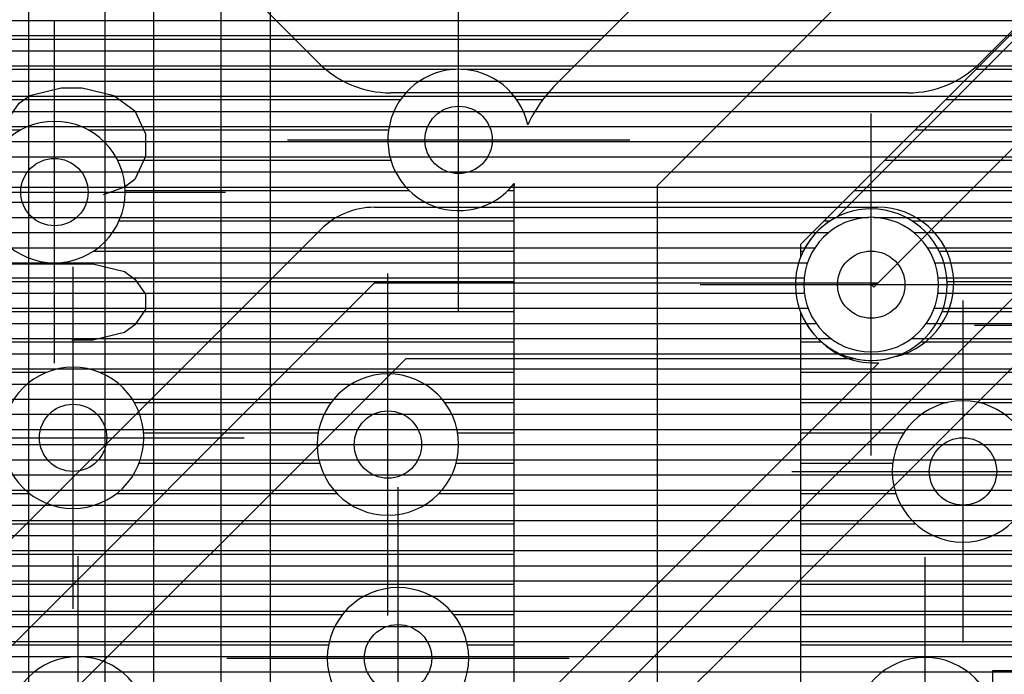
# Model space of a CAD drawing. Extents: x 25 to 291, y 23 to 136.
# Tile 86 of 147: x 30.12 to 35.97, y 98.5 to 102.38. Entities that reach past the tile are written whole.
import ezdxf

# ---------------------------------------------------------------- set-up
doc = ezdxf.new("R2010")
doc.units = 0
doc.layers.get('0').update_dxf_attribs({"linetype": 'CONTINUOUS'})
for name, color, linetype in [('copper_layer_2', 1, 'CONTINUOUS'), ('copper_layer_3', 3, 'CONTINUOUS'), ('copper_layer_bottom', 4, 'CONTINUOUS'), ('copper_layer_top', 5, 'CONTINUOUS'), ('drill_drawing', 6, 'CONTINUOUS'), ('silkscreen_top', 1, 'CONTINUOUS')]:
    doc.layers.add(name, color=color, linetype=linetype)

# ---------------------------------------------------------------- blocks, each defined once
blk = doc.blocks.new('D20')
blk.add_circle((0, 0), 0.2)

msp = doc.modelspace()

# ---------------------------------------------------------------- linework, layer by layer
at = {"layer": 'copper_layer_2', "color": 1}
for points in [[(25.750064, 102.379985), (54.395225, 102.379985)], [(25.750064, 102.289815), (54.395225, 102.289815)], [(25.750064, 102.199898), (54.395225, 102.199898)], [(25.750064, 102.109982), (54.395225, 102.109982)], [(25.750064, 102.019812), (39.614935, 102.019812)], [(25.750064, 101.929896), (39.494539, 101.929896)], [(25.750064, 101.83998), (39.432817, 101.83998)], [(25.750064, 101.749809), (39.400305, 101.749809)], [(25.750064, 101.659893), (39.390145, 101.659893)], [(25.750064, 101.569977), (39.400305, 101.569977)], [(25.750064, 101.479807), (39.433071, 101.479807)], [(25.750064, 101.389891), (39.495301, 101.389891)], [(25.750064, 101.299975), (39.616459, 101.299975)], [(25.750064, 101.209804), (35.163576, 101.209804)], [(35.196596, 101.209804), (54.395225, 101.209804)], [(25.750064, 101.119888), (34.926848, 101.119888)], [(35.433325, 101.119888), (54.395225, 101.119888)], [(25.750064, 101.029972), (34.845822, 101.029972)], [(35.514351, 101.029972), (54.395225, 101.029972)], [(25.750064, 100.939802), (34.801626, 100.939802)], [(35.558547, 100.939802), (54.395225, 100.939802)], [(25.750064, 100.849886), (34.782068, 100.849886)], [(35.578105, 100.849886), (54.395225, 100.849886)], [(25.750064, 100.75997), (34.783338, 100.75997)], [(35.576835, 100.75997), (54.395225, 100.75997)], [(25.750064, 100.669799), (34.805436, 100.669799)], [(35.554737, 100.669799), (54.395225, 100.669799)], [(25.750064, 100.579883), (34.852934, 100.579883)], [(35.506985, 100.579883), (54.395225, 100.579883)], [(25.750064, 100.489967), (34.940564, 100.489967)], [(35.419609, 100.489967), (54.395225, 100.489967)], [(25.750064, 100.399797), (54.423927, 100.399797)], [(25.750064, 100.309881), (75.370079, 100.309881)], [(25.750064, 100.219964), (75.370079, 100.219964)], [(25.750064, 100.129794), (75.370079, 100.129794)], [(25.750064, 100.039878), (75.370079, 100.039878)], [(25.750064, 99.949962), (75.370079, 99.949962)], [(25.750064, 99.859792), (75.370079, 99.859792)], [(25.750064, 99.769876), (38.747269, 99.769876)], [(25.750064, 99.679959), (38.614173, 99.679959)], [(25.750064, 99.589789), (38.547879, 99.589789)], [(25.750064, 99.499873), (38.512573, 99.499873)], [(25.750064, 99.409957), (38.500127, 99.409957)], [(25.750064, 99.319787), (38.508255, 99.319787)], [(25.750064, 99.22987), (38.538227, 99.22987)], [(25.750064, 99.139954), (38.596393, 99.139954)], [(25.750064, 99.049784), (38.707137, 99.049784)], [(25.750064, 98.959868), (75.370079, 98.959868)], [(25.750064, 98.869952), (75.370079, 98.869952)], [(25.750064, 98.779782), (86.050292, 98.779782)], [(25.750064, 98.689865), (86.050292, 98.689865)], [(25.750064, 98.599949), (86.050292, 98.599949)], [(25.750064, 98.509779), (86.050292, 98.509779)]]:
    msp.add_lwpolyline(points, dxfattribs=at)
msp.add_lwpolyline([(35.580137, 100.810262), (35.580137, 100.810262), (35.580137, 100.810262, 1), (34.780036, 100.810262), (34.780036, 100.810262), (34.780036, 100.810262, 1), (35.580137, 100.810262), (35.580137, 100.810262)], format="xyb", dxfattribs=at)
msp.add_lwpolyline([(35.580137, 100.810262), (35.580137, 100.810262), (35.580137, 100.810262, 1), (34.780036, 100.810262), (34.780036, 100.810262), (34.780036, 100.810262, 1), (35.580137, 100.810262), (35.580137, 100.810262)], format="xyb", dxfattribs=at)
at = {"layer": 'copper_layer_3', "color": 3}
for points in [[(32.08001, 40.290069), (33.290069, 40.290069), (34.510033, 40.290069), (39.940056, 40.290069), (40.970028, 41.320041), (46.700025, 41.320041), (48.16002, 42.780036), (48.16002, 83.680213), (47.060198, 84.78029), (38.93015, 84.78029), (33.910084, 89.800102), (33.910084, 101.400305), (37.299975, 104.790196), (43.130048, 104.790196), (44.16002, 105.820168), (44.16002, 112.650241), (46.189992, 114.680213), (46.189992, 116.700279)], [(33.309119, 102.00127), (36.685293, 105.377699)], [(43.00762, 103.94031), (37.652273, 103.94031), (34.75997, 101.048006), (34.75997, 100.971806)], [(28.97587, 102.269749), (33.577597, 102.269749)], [(25.800102, 102.089916), (32.713233, 102.089916)], [(32.747015, 102.089916), (33.397765, 102.089916)], [(35.80188, 102.089916), (38.341885, 102.089916)], [(25.800102, 101.90983), (32.385065, 101.90983)], [(33.07493, 101.90983), (33.22987, 101.90983)], [(35.621793, 101.90983), (37.356363, 101.90983)], [(25.800102, 101.729743), (30.13081, 101.729743)], [(30.529337, 101.729743), (32.314199, 101.729743)], [(35.441707, 101.729743), (37.240538, 101.729743)], [(30.704851, 101.549911), (32.327661, 101.549911)], [(35.261875, 101.549911), (37.223012, 101.549911)], [(33.059944, 96.364237), (33.059944, 101.400305)], [(30.750064, 101.369825), (32.436373, 101.369825)], [(33.023622, 101.369825), (33.059944, 101.369825)], [(35.081788, 101.369825), (37.288799, 101.369825)], [(30.713995, 101.189992), (33.059944, 101.189992)], [(34.901702, 101.189992), (34.938532, 101.189992)], [(35.421641, 101.189992), (37.550419, 101.189992)], [(30.561849, 101.009906), (33.059944, 101.009906)], [(34.75997, 101.009906), (34.776734, 101.009906)], [(35.583439, 101.009906), (44.187706, 101.009906)], [(29.132588, 100.82982), (33.059944, 100.82982)], [(35.629667, 100.82982), (36.480061, 100.82982)], [(28.90221, 100.649987), (33.059944, 100.649987)], [(34.75997, 100.648717), (34.75997, 96.230124)], [(35.600457, 100.649987), (36.397765, 100.649987)], [(25.800102, 100.469901), (33.059944, 100.469901)], [(34.75997, 100.469901), (34.8857, 100.469901)], [(35.474473, 100.469901), (36.402337, 100.469901)], [(25.800102, 100.289815), (30.283211, 100.289815)], [(30.596901, 100.289815), (33.059944, 100.289815)], [(34.75997, 100.289815), (36.497333, 100.289815)], [(30.803912, 100.109982), (31.972314, 100.109982)], [(32.647701, 100.109982), (33.059944, 100.109982)], [(34.75997, 100.109982), (35.632461, 100.109982)], [(35.817628, 100.109982), (43.589027, 100.109982)], [(30.85903, 99.929896), (31.89586, 99.929896)], [(32.724155, 99.929896), (33.059944, 99.929896)], [(34.75997, 99.929896), (35.373381, 99.929896)], [(30.83236, 99.749809), (31.90475, 99.749809)], [(32.715265, 99.749809), (33.059944, 99.749809)], [(34.75997, 99.749809), (35.308103, 99.749809)], [(29.157734, 99.569977), (30.180594, 99.569977)], [(30.699517, 99.569977), (32.006604, 99.569977)], [(32.613665, 99.569977), (33.059944, 99.569977)], [(34.75997, 99.569977), (35.325883, 99.569977)], [(29.234188, 99.389891), (33.059944, 99.389891)], [(34.75997, 99.389891), (35.441961, 99.389891)], [(29.225298, 99.209804), (33.059944, 99.209804)], [(34.75997, 99.209804), (37.222758, 99.209804)], [(29.123444, 99.029972), (33.059944, 99.029972)], [(34.75997, 99.029972), (38.644399, 99.029972)], [(25.800102, 98.849886), (32.039878, 98.849886)], [(32.700279, 98.849886), (33.059944, 98.849886)], [(34.75997, 98.849886), (39.132588, 98.849886)], [(25.800102, 98.669799), (31.957582, 98.669799)], [(32.782322, 98.669799), (33.059944, 98.669799)], [(34.75997, 98.669799), (39.106172, 98.669799)]]:
    msp.add_lwpolyline(points, dxfattribs=at)
for points in [[(33.140208, 101.760478), (33.140208, 101.760478), (33.140208, 101.760478, 4.455234), (33.060198, 101.410465), (33.060198, 101.410465)], [(33.309119, 102.00127), (33.309119, 102.00127), (33.309119, 102.00127, 0.086945), (33.140208, 101.760478), (33.140208, 101.760478)], [(30.750064, 101.360173), (30.750064, 101.360173), (30.750064, 101.360173, 1), (29.90983, 101.360173), (29.90983, 101.360173), (29.90983, 101.360173, 1), (30.750064, 101.360173), (30.750064, 101.360173)], [(30.750064, 101.360173), (30.750064, 101.360173), (30.750064, 101.360173, 1), (29.90983, 101.360173), (29.90983, 101.360173), (29.90983, 101.360173, 1), (30.750064, 101.360173), (30.750064, 101.360173)], [(33.060198, 101.410465), (33.060198, 101.410465), (33.060198, 101.410465, -0.016029), (33.059944, 101.400305), (33.059944, 101.400305)], [(34.75997, 100.648717), (34.75997, 100.648717), (34.75997, 100.648717, 5.386894), (34.75997, 100.971806), (34.75997, 100.971806)], [(30.860046, 99.900178), (30.860046, 99.900178), (30.860046, 99.900178, 1), (30.02032, 99.900178), (30.02032, 99.900178), (30.02032, 99.900178, 1), (30.860046, 99.900178), (30.860046, 99.900178)], [(30.860046, 99.900178), (30.860046, 99.900178), (30.860046, 99.900178, 1), (30.02032, 99.900178), (30.02032, 99.900178), (30.02032, 99.900178, 1), (30.860046, 99.900178), (30.860046, 99.900178)], [(32.729997, 99.8603), (32.729997, 99.8603), (32.729997, 99.8603, 1), (31.890272, 99.8603), (31.890272, 99.8603), (31.890272, 99.8603, 1), (32.729997, 99.8603), (32.729997, 99.8603)], [(32.729997, 99.8603), (32.729997, 99.8603), (32.729997, 99.8603, 1), (31.890272, 99.8603), (31.890272, 99.8603), (31.890272, 99.8603, 1), (32.729997, 99.8603), (32.729997, 99.8603)], [(36.145034, 99.700279), (36.145034, 99.700279), (36.145034, 99.700279, 1), (35.305309, 99.700279), (35.305309, 99.700279), (35.305309, 99.700279, 1), (36.145034, 99.700279), (36.145034, 99.700279)], [(36.145034, 99.700279), (36.145034, 99.700279), (36.145034, 99.700279, 1), (35.305309, 99.700279), (35.305309, 99.700279), (35.305309, 99.700279, 1), (36.145034, 99.700279), (36.145034, 99.700279)], [(32.790196, 98.590297), (32.790196, 98.590297), (32.790196, 98.590297, 1), (31.949962, 98.590297), (31.949962, 98.590297), (31.949962, 98.590297, 1), (32.790196, 98.590297), (32.790196, 98.590297)], [(32.790196, 98.590297), (32.790196, 98.590297), (32.790196, 98.590297, 1), (31.949962, 98.590297), (31.949962, 98.590297), (31.949962, 98.590297, 1), (32.790196, 98.590297), (32.790196, 98.590297)], [(30.890018, 98.180086), (30.890018, 98.180086), (30.890018, 98.180086, 1), (30.050292, 98.180086), (30.050292, 98.180086), (30.050292, 98.180086, 1), (30.890018, 98.180086), (30.890018, 98.180086)], [(30.890018, 98.180086), (30.890018, 98.180086), (30.890018, 98.180086, 1), (30.050292, 98.180086), (30.050292, 98.180086), (30.050292, 98.180086, 1), (30.890018, 98.180086), (30.890018, 98.180086)], [(35.91999, 98.17526), (35.91999, 98.17526), (35.91999, 98.17526, 1), (35.080264, 98.17526), (35.080264, 98.17526), (35.080264, 98.17526, 1), (35.91999, 98.17526), (35.91999, 98.17526)], [(35.91999, 98.17526), (35.91999, 98.17526), (35.91999, 98.17526, 1), (35.080264, 98.17526), (35.080264, 98.17526), (35.080264, 98.17526, 1), (35.91999, 98.17526), (35.91999, 98.17526)]]:
    msp.add_lwpolyline(points, format="xyb", dxfattribs=at)
at = {"layer": 'copper_layer_bottom', "color": 4}
for points in [[(35.180086, 100.810262), (35.195072, 100.795276), (38.740157, 104.340107), (38.740157, 107.150114)], [(34.97333, 101.210058), (38.290069, 104.526543), (38.290069, 106.201422)], [(31.729997, 89.580137), (31.729997, 96.440183), (40.510033, 105.220218)], [(40.715265, 105.01524), (32.020066, 96.320041), (32.020066, 89.700279), (37.8603, 83.8603)], [(30.290069, 104.826518), (30.175006, 104.711709), (30.175006, 88.783592), (35.634239, 83.324359)], [(30.91999, 89.210058), (30.91999, 103.280163), (31.91999, 104.280163)], [(31.320041, 89.400305), (31.320041, 103.09017), (32.290069, 104.060198)], [(32.495047, 103.85522), (31.610109, 102.970028), (31.610109, 96.730251), (35.22606, 100.346203)], [(30.630175, 89.210058), (30.630175, 103.280163)], [(30.175006, 102.379985), (30.630175, 102.379985)], [(31.610109, 102.379985), (36.143256, 102.379985)], [(30.175006, 102.289815), (30.630175, 102.289815)], [(31.610109, 102.289815), (36.05334, 102.289815)], [(30.175006, 102.199898), (30.630175, 102.199898)], [(31.610109, 102.199898), (35.963424, 102.199898)], [(30.175006, 102.109982), (30.630175, 102.109982)], [(31.610109, 102.109982), (35.873254, 102.109982)], [(30.175006, 102.019812), (30.630175, 102.019812)], [(31.610109, 102.019812), (35.783338, 102.019812)], [(30.175006, 101.929896), (30.630175, 101.929896)], [(31.610109, 101.929896), (35.693421, 101.929896)], [(30.175006, 101.83998), (30.630175, 101.83998)], [(31.610109, 101.83998), (35.603251, 101.83998)], [(30.175006, 101.749809), (30.630175, 101.749809)], [(31.610109, 101.749809), (35.513335, 101.749809)], [(30.175006, 101.659893), (30.630175, 101.659893)], [(31.610109, 101.659893), (35.423419, 101.659893)], [(30.175006, 101.569977), (30.630175, 101.569977)], [(31.610109, 101.569977), (35.333249, 101.569977)], [(30.175006, 101.479807), (30.630175, 101.479807)], [(31.610109, 101.479807), (35.243332, 101.479807)], [(30.175006, 101.389891), (30.630175, 101.389891)], [(31.610109, 101.389891), (35.153416, 101.389891)], [(30.175006, 101.299975), (30.630175, 101.299975)], [(31.610109, 101.299975), (35.063246, 101.299975)], [(30.175006, 101.209804), (30.630175, 101.209804)], [(31.610109, 101.209804), (34.97333, 101.209804)], [(30.175006, 101.119888), (30.630175, 101.119888)], [(31.610109, 101.119888), (34.853442, 101.119888)], [(30.175006, 101.029972), (30.630175, 101.029972)], [(31.610109, 101.029972), (34.787402, 101.029972)], [(30.175006, 100.939802), (30.630175, 100.939802)], [(31.610109, 100.939802), (34.749047, 100.939802)], [(30.175006, 100.849886), (30.630175, 100.849886)], [(31.610109, 100.849886), (34.731775, 100.849886)], [(30.175006, 100.75997), (30.630175, 100.75997)], [(31.610109, 100.75997), (34.732791, 100.75997)], [(30.175006, 100.669799), (30.630175, 100.669799)], [(31.610109, 100.669799), (34.752604, 100.669799)], [(30.175006, 100.579883), (30.630175, 100.579883)], [(31.610109, 100.579883), (34.793498, 100.579883)], [(30.175006, 100.489967), (30.630175, 100.489967)], [(31.610109, 100.489967), (34.86411, 100.489967)], [(34.87681, 100.477013), (34.861824, 100.491999)], [(30.175006, 100.399797), (30.630175, 100.399797)], [(31.610109, 100.399797), (34.980188, 100.399797)], [(30.175006, 100.309881), (30.630175, 100.309881)], [(31.610109, 100.309881), (35.189484, 100.309881)], [(30.175006, 100.219964), (30.630175, 100.219964)], [(31.610109, 100.219964), (35.099568, 100.219964)], [(35.91999, 100.219964), (44.320295, 100.219964)], [(30.175006, 100.129794), (30.630175, 100.129794)], [(31.610109, 100.129794), (35.009652, 100.129794)], [(35.82982, 100.129794), (44.410211, 100.129794)], [(30.175006, 100.039878), (30.630175, 100.039878)], [(31.610109, 100.039878), (34.919482, 100.039878)], [(35.739903, 100.039878), (44.500381, 100.039878)], [(30.175006, 99.949962), (30.630175, 99.949962)], [(31.610109, 99.949962), (34.829566, 99.949962)], [(35.649987, 99.949962), (44.590297, 99.949962)], [(30.175006, 99.859792), (30.630175, 99.859792)], [(31.610109, 99.859792), (34.739649, 99.859792)], [(35.559817, 99.859792), (44.680213, 99.859792)], [(30.175006, 99.769876), (30.630175, 99.769876)], [(31.610109, 99.769876), (34.649733, 99.769876)], [(35.469901, 99.769876), (38.643383, 99.769876)], [(30.175006, 99.679959), (30.630175, 99.679959)], [(31.610109, 99.679959), (34.559563, 99.679959)], [(35.379985, 99.679959), (38.547625, 99.679959)], [(30.175006, 99.589789), (30.630175, 99.589789)], [(31.610109, 99.589789), (34.469647, 99.589789)], [(35.289815, 99.589789), (38.491999, 99.589789)], [(30.175006, 99.499873), (30.630175, 99.499873)], [(31.610109, 99.499873), (34.379731, 99.499873)], [(35.199898, 99.499873), (38.461265, 99.499873)], [(30.175006, 99.409957), (30.630175, 99.409957)], [(31.610109, 99.409957), (34.289561, 99.409957)], [(35.109982, 99.409957), (38.450089, 99.409957)], [(30.175006, 99.319787), (30.630175, 99.319787)], [(31.610109, 99.319787), (34.199644, 99.319787)], [(35.019812, 99.319787), (38.457201, 99.319787)], [(30.175006, 99.22987), (30.630175, 99.22987)], [(31.610109, 99.22987), (34.109728, 99.22987)], [(34.929896, 99.22987), (38.483617, 99.22987)], [(30.175006, 99.139954), (30.630175, 99.139954)], [(31.610109, 99.139954), (34.019558, 99.139954)], [(34.83998, 99.139954), (38.532893, 99.139954)], [(30.175006, 99.049784), (30.630175, 99.049784)], [(31.610109, 99.049784), (33.929642, 99.049784)], [(34.749809, 99.049784), (38.617729, 99.049784)], [(30.175006, 98.959868), (30.630175, 98.959868)], [(31.610109, 98.959868), (33.839726, 98.959868)], [(34.659893, 98.959868), (38.807214, 98.959868)], [(30.175006, 98.869952), (30.630175, 98.869952)], [(31.610109, 98.869952), (33.749555, 98.869952)], [(34.569977, 98.869952), (45.670307, 98.869952)], [(30.175006, 98.779782), (30.630175, 98.779782)], [(31.610109, 98.779782), (33.659639, 98.779782)], [(34.479807, 98.779782), (45.770384, 98.779782)], [(30.175006, 98.689865), (30.630175, 98.689865)], [(31.610109, 98.689865), (33.569723, 98.689865)], [(34.389891, 98.689865), (45.716281, 98.689865)], [(30.175006, 98.599949), (30.630175, 98.599949)], [(31.610109, 98.599949), (33.479553, 98.599949)], [(34.299975, 98.599949), (45.527559, 98.599949)], [(30.175006, 98.509779), (30.630175, 98.509779)], [(31.610109, 98.509779), (33.389637, 98.509779)], [(34.209804, 98.509779), (45.419863, 98.509779)]]:
    msp.add_lwpolyline(points, dxfattribs=at)
for points in [[(34.97333, 101.210058), (34.97333, 101.210058), (34.97333, 101.210058, 0.507631), (34.861824, 100.491999), (34.861824, 100.491999)], [(34.87681, 100.477013), (34.87681, 100.477013), (34.87681, 100.477013, 0.216748), (35.22606, 100.346203), (35.22606, 100.346203)]]:
    msp.add_lwpolyline(points, format="xyb", dxfattribs=at)
at = {"layer": 'copper_layer_top', "color": 5}
for points in [[(40.500127, 104.350267), (38.048514, 104.350267), (35.824232, 102.125984)], [(31.900686, 102.125984), (30.0508, 103.97587)], [(25.750064, 102.379985), (31.646939, 102.379985)], [(25.750064, 102.289815), (31.736855, 102.289815)], [(25.750064, 102.199898), (31.826772, 102.199898)], [(35.8984, 102.199898), (40.102616, 102.199898)], [(25.750064, 102.109982), (31.91745, 102.109982)], [(35.807722, 102.109982), (38.236982, 102.109982)], [(25.750064, 102.019812), (32.04445, 102.019812)], [(35.680721, 102.019812), (38.186436, 102.019812)], [(25.750064, 101.929896), (38.180086, 101.929896)], [(35.400051, 101.950216), (32.325121, 101.950216)], [(25.750064, 101.83998), (38.180086, 101.83998)], [(25.750064, 101.749809), (38.180086, 101.749809)], [(25.750064, 101.659893), (38.180086, 101.659893)], [(25.750064, 101.569977), (38.180086, 101.569977)], [(25.750064, 101.479807), (38.180086, 101.479807)], [(25.750064, 101.389891), (38.180086, 101.389891)], [(25.750064, 101.299975), (38.182372, 101.299975)], [(32.230124, 101.270257), (35.219964, 101.270257)], [(25.750064, 101.209804), (32.00508, 101.209804)], [(35.445263, 101.209804), (38.220218, 101.209804)], [(25.750064, 101.119888), (31.89332, 101.119888)], [(29.03175, 98.258319), (29.461773, 98.688341), (31.911862, 101.13843)], [(35.555753, 101.119888), (40.007874, 101.119888)], [(25.750064, 101.029972), (31.803404, 101.029972)], [(35.618237, 101.029972), (40.062738, 101.029972)], [(25.750064, 100.939802), (31.713233, 100.939802)], [(35.653797, 100.939802), (44.990094, 100.939802)], [(25.750064, 100.849886), (31.623317, 100.849886)], [(29.350013, 97.94031), (29.780036, 98.370079), (32.230124, 100.820168), (35.219964, 100.820168)], [(35.180086, 100.810262), (35.219964, 100.820168)], [(35.669037, 100.849886), (44.990094, 100.849886)], [(25.750064, 100.75997), (31.533401, 100.75997)], [(35.665989, 100.75997), (38.316485, 100.75997)], [(25.750064, 100.669799), (31.443231, 100.669799)], [(35.644145, 100.669799), (38.206756, 100.669799)], [(25.750064, 100.579883), (31.353315, 100.579883)], [(35.600457, 100.579883), (38.18034, 100.579883)], [(25.750064, 100.489967), (31.263399, 100.489967)], [(35.525781, 100.489967), (38.180086, 100.489967)], [(25.750064, 100.399797), (31.173228, 100.399797)], [(35.380747, 100.399797), (38.180086, 100.399797)], [(35.085852, 100.370079), (32.416561, 100.370079), (30.098298, 98.05207), (29.800102, 97.753874), (29.800102, 48.215138), (29.800102, 47.811532), (30.161544, 47.450089), (30.300737, 47.450089)], [(35.329185, 100.383541), (35.289307, 100.373635)], [(25.750064, 100.309881), (31.083312, 100.309881)], [(32.356109, 100.309881), (38.180086, 100.309881)], [(25.750064, 100.219964), (30.993396, 100.219964)], [(32.266193, 100.219964), (38.180086, 100.219964)], [(25.750064, 100.129794), (30.903226, 100.129794)], [(32.176022, 100.129794), (38.180086, 100.129794)], [(25.750064, 100.039878), (30.81331, 100.039878)], [(32.086106, 100.039878), (38.180086, 100.039878)], [(25.750064, 99.949962), (30.723393, 99.949962)], [(31.99619, 99.949962), (38.180086, 99.949962)], [(25.750064, 99.859792), (30.633223, 99.859792)], [(31.90602, 99.859792), (38.192786, 99.859792)], [(25.750064, 99.769876), (30.543307, 99.769876)], [(31.816104, 99.769876), (38.260605, 99.769876)], [(25.750064, 99.679959), (30.453391, 99.679959)], [(31.726187, 99.679959), (38.450089, 99.679959)], [(25.750064, 99.589789), (30.363221, 99.589789)], [(31.636017, 99.589789), (38.450089, 99.589789)], [(25.750064, 99.499873), (30.273305, 99.499873)], [(31.546101, 99.499873), (38.450089, 99.499873)], [(25.750064, 99.409957), (30.183388, 99.409957)], [(31.456185, 99.409957), (38.450089, 99.409957)], [(31.366015, 99.319787), (38.450089, 99.319787)], [(31.276099, 99.22987), (38.450089, 99.22987)], [(31.186182, 99.139954), (38.450089, 99.139954)], [(31.096012, 99.049784), (38.450089, 99.049784)], [(31.006096, 98.959868), (38.450089, 98.959868)], [(30.91618, 98.869952), (38.450089, 98.869952)], [(30.82601, 98.779782), (38.450089, 98.779782)], [(30.736093, 98.689865), (38.450089, 98.689865)], [(30.646177, 98.599949), (38.450089, 98.599949)], [(30.556007, 98.509779), (38.450089, 98.509779)]]:
    msp.add_lwpolyline(points, dxfattribs=at)
for points in [[(31.900686, 102.125984), (31.900686, 102.125984), (31.900686, 102.125984, 0.199236), (32.325121, 101.950216), (32.325121, 101.950216)], [(35.400051, 101.950216), (35.400051, 101.950216), (35.400051, 101.950216, 0.199058), (35.824232, 102.125984), (35.824232, 102.125984)], [(32.230124, 101.270257), (32.230124, 101.270257), (32.230124, 101.270257, 0.198905), (31.911862, 101.13843), (31.911862, 101.13843)], [(35.329185, 100.383541), (35.329185, 100.383541), (35.329185, 100.383541, 0.884373), (35.219964, 101.270257), (35.219964, 101.270257)], [(35.085852, 100.370079), (35.085852, 100.370079), (35.085852, 100.370079, 0.114876), (35.289307, 100.373635), (35.289307, 100.373635)]]:
    msp.add_lwpolyline(points, format="xyb", dxfattribs=at)
at = {"layer": 'drill_drawing', "color": 6}
for points in [[(32.729997, 100.654305), (32.729997, 102.686309)], [(30.329947, 100.344171), (30.329947, 102.376175)], [(35.180086, 99.79426), (35.180086, 101.826264)], [(31.713995, 101.670307), (33.745999, 101.670307)], [(29.313945, 101.360173), (31.345949, 101.360173)], [(30.440183, 98.884176), (30.440183, 100.91618)], [(32.310135, 98.844298), (32.310135, 100.876302)], [(34.164084, 100.810262), (36.196088, 100.810262)], [(35.725171, 98.684277), (35.725171, 100.716281)], [(35.794006, 100.570231), (37.82601, 100.570231)], [(29.424181, 99.900178), (31.456185, 99.900178)], [(31.294133, 99.8603), (33.326137, 99.8603)], [(34.709169, 99.700279), (36.741173, 99.700279)], [(32.370079, 97.574295), (32.370079, 99.606299)], [(30.470155, 97.164084), (30.470155, 99.196088)], [(35.500127, 97.159258), (35.500127, 99.191262)], [(31.354077, 98.590297), (33.386081, 98.590297)]]:
    msp.add_lwpolyline(points, dxfattribs=at)
at = {"layer": 'silkscreen_top', "color": 1}
for points in [[(29.557531, 101.434849), (29.557531, 101.934722), (30.057658, 101.661925), (30.057658, 101.798324), (30.120142, 101.889256), (30.182626, 101.934722), (30.370079, 101.980188), (30.495047, 101.980188), (30.682499, 101.934722), (30.807468, 101.84379), (30.869952, 101.707391), (30.869952, 101.570993), (30.807468, 101.434849), (30.744983, 101.389383), (30.620015, 101.343917)], [(29.557531, 100.934722), (30.557531, 100.934722), (30.744983, 100.889256), (30.807468, 100.84379), (30.869952, 100.752858), (30.869952, 100.661925), (30.807468, 100.570993), (30.744983, 100.525781), (30.557531, 100.480315), (30.432563, 100.480315)], [(38.500127, 90.815088), (38.500127, 98.515113), (35.900178, 98.515113), (35.900178, 90.815088), (38.500127, 90.815088)]]:
    msp.add_lwpolyline(points, dxfattribs=at)

# ---------------------------------------------------------------- block references
at = {"layer": 'copper_layer_2'}
for p in [(32.729997, 101.670307), (30.329947, 101.360173), (30.440183, 99.900178), (32.310135, 99.8603), (35.725171, 99.700279), (32.370079, 98.590297)]:
    msp.add_blockref('D20', p, dxfattribs=at)
at = {"layer": 'copper_layer_bottom'}
for p in [(32.729997, 101.670307), (30.329947, 101.360173), (35.180086, 100.810262), (30.440183, 99.900178), (32.310135, 99.8603), (35.725171, 99.700279), (32.370079, 98.590297)]:
    msp.add_blockref('D20', p, dxfattribs=at)
at = {"layer": 'copper_layer_top'}
for p in [(32.729997, 101.670307), (30.329947, 101.360173), (35.180086, 100.810262), (30.440183, 99.900178), (32.310135, 99.8603), (35.725171, 99.700279), (32.370079, 98.590297)]:
    msp.add_blockref('D20', p, dxfattribs=at)

doc.saveas('drawing.dxf')
